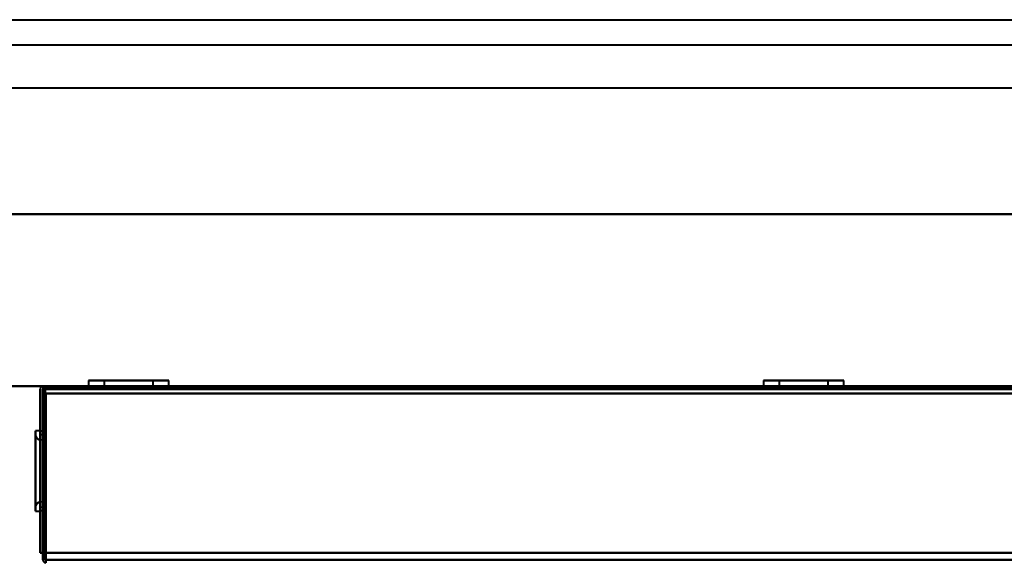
# Model space of a CAD drawing. Header units: millimetres. Extents: x -1442 to 3067, y -120 to 1046.
# Tile 58 of 75: x -373 to -178, y 939 to 1046. Entities that reach past the tile are written whole.
import ezdxf

# ---------------------------------------------------------------- set-up
doc = ezdxf.new("R2010")
doc.units = ezdxf.units.MM
doc.layers.add('A-GENM', color=13, linetype='Continuous', lineweight=40)
doc.layers.add('G-IMPT', color=8, linetype='Continuous', lineweight=40)

# ---------------------------------------------------------------- blocks, each defined once
blk = doc.blocks.new('Nexa Toit - 1000-755047-Gauche')
at = {"layer": 'A-GENM'}
for p, q in [((-490, 1045.87), (490, 1045.87)), ((-490, 1045.87), (490, 1045.87)), ((-490, 1040.87), (490, 1040.87)), ((-490, 1040.87), (490, 1040.87)), ((-490, 1032.37), (490, 1032.37)), ((-490, 1032.37), (490, 1032.37)), ((490, 1007.37), (-490, 1007.37)), ((-490, 1007.37), (490, 1007.37)), ((-490, 1007.37), (490, 1007.37)), ((490, 1007.37), (-490, 1007.37)), ((-490, 973.37), (490, 973.37)), ((490, 973.37), (-490, 973.37))]:
    blk.add_line(p, q, dxfattribs=at)
blk = doc.blocks.new('NEXA 1000 CALQUES_dwg-755156-Gauche')
at = {"layer": 'G-IMPT'}
for p, q in [((-359.45, 974.47), (-359.45, 973.37)), ((-359.45, 974.47), (-359.45, 973.37)), ((-359.45, 974.47), (-359.45, 973.37)), ((-359.45, 974.47), (-344.16, 974.47)), ((-359.45, 974.47), (-344.16, 974.47)), ((-359.45, 974.47), (-344.16, 974.47)), ((-344.16, 974.47), (-359.45, 974.47)), ((-344.16, 974.47), (-359.45, 974.47)), ((-344.16, 974.47), (-359.45, 974.47)), ((-358.84, 974.47), (-343.55, 974.47)), ((-358.84, 974.47), (-343.55, 974.47)), ((-358.84, 974.47), (-343.55, 974.47)), ((-343.55, 974.47), (-358.84, 974.47)), ((-343.55, 974.47), (-358.84, 974.47)), ((-343.55, 974.47), (-358.84, 974.47)), ((-356.35, 974.47), (-356.35, 972.87)), ((-356.35, 974.47), (-356.35, 972.87)), ((-356.35, 974.47), (-356.35, 972.87)), ((-356.35, 974.47), (-347.02, 974.47)), ((-356.35, 974.47), (-347.02, 974.47)), ((-356.35, 974.47), (-347.02, 974.47)), ((-347.02, 974.47), (-356.35, 974.47)), ((-347.02, 974.47), (-356.35, 974.47)), ((-347.02, 974.47), (-356.35, 974.47)), ((-355.98, 974.47), (-346.65, 974.47)), ((-355.98, 974.47), (-346.65, 974.47)), ((-355.98, 974.47), (-346.65, 974.47)), ((-346.65, 974.47), (-355.98, 974.47)), ((-346.65, 974.47), (-355.98, 974.47)), ((-346.65, 974.47), (-355.98, 974.47)), ((-346.65, 972.87), (-346.65, 974.47)), ((-346.65, 972.87), (-346.65, 974.47)), ((-346.65, 972.87), (-346.65, 974.47)), ((-343.55, 973.37), (-343.55, 974.47)), ((-343.55, 973.37), (-343.55, 974.47)), ((-343.55, 973.37), (-343.55, 974.47)), ((-225.95, 974.47), (-225.95, 973.37)), ((-225.95, 974.47), (-225.95, 973.37)), ((-225.95, 974.47), (-210.66, 974.47)), ((-225.95, 974.47), (-210.66, 974.47)), ((-210.66, 974.47), (-225.95, 974.47)), ((-210.66, 974.47), (-225.95, 974.47)), ((-225.34, 974.47), (-210.05, 974.47)), ((-225.34, 974.47), (-210.05, 974.47)), ((-210.05, 974.47), (-225.34, 974.47)), ((-210.05, 974.47), (-225.34, 974.47)), ((-222.85, 974.47), (-222.85, 972.87)), ((-222.85, 974.47), (-222.85, 972.87)), ((-222.85, 974.47), (-213.52, 974.47)), ((-222.85, 974.47), (-213.52, 974.47)), ((-213.52, 974.47), (-222.85, 974.47)), ((-213.52, 974.47), (-222.85, 974.47)), ((-222.48, 974.47), (-213.15, 974.47)), ((-222.48, 974.47), (-213.15, 974.47)), ((-213.15, 974.47), (-222.48, 974.47)), ((-213.15, 974.47), (-222.48, 974.47)), ((-213.15, 972.87), (-213.15, 974.47)), ((-213.15, 972.87), (-213.15, 974.47)), ((-210.05, 973.37), (-210.05, 974.47)), ((-210.05, 973.37), (-210.05, 974.47)), ((332.4, 973.37), (-368.4, 973.37)), ((-368.4, 973.37), (-368.4, 972.77)), ((-368.4, 973.37), (-368.4, 972.77)), ((-368.4, 972.77), (-368.4, 973.37)), ((-368.4, 972.77), (-368.4, 973.37)), ((-359.45, 973.37), (-351.5, 973.37)), ((-359.45, 973.37), (-351.5, 973.37)), ((-359.45, 973.37), (-351.5, 973.37)), ((-351.5, 973.37), (-359.45, 973.37)), ((-351.5, 973.37), (-359.45, 973.37)), ((-351.5, 973.37), (-359.45, 973.37)), ((-343.55, 973.37), (-358.84, 973.37)), ((-343.55, 973.37), (-358.84, 973.37)), ((-343.55, 973.37), (-358.84, 973.37)), ((-357.5, 973.37), (-357.5, 972.87)), ((-357.5, 973.37), (-357.5, 972.87)), ((-357.5, 973.37), (-357.5, 972.87)), ((-351.5, 973.37), (-357.5, 973.37)), ((-345.5, 973.37), (-357.5, 973.37)), ((-351.5, 973.37), (-357.5, 973.37)), ((-345.5, 973.37), (-357.5, 973.37)), ((-351.5, 973.37), (-357.5, 973.37)), ((-345.5, 973.37), (-357.5, 973.37)), ((-357.5, 972.87), (-345.5, 972.87)), ((-357.5, 972.87), (-345.5, 972.87)), ((-357.5, 972.87), (-345.5, 972.87)), ((-357.5, 972.87), (-345.5, 972.87)), ((-357.5, 972.87), (-345.5, 972.87)), ((-357.5, 972.87), (-345.5, 972.87)), ((-357.45, 973.37), (-357.45, 972.87)), ((-357.45, 973.37), (-357.45, 972.87)), ((-357.45, 973.37), (-357.45, 972.87)), ((-357.45, 973.37), (-346, 973.37)), ((-357.45, 973.37), (-346, 973.37)), ((-357.45, 973.37), (-346, 973.37)), ((-346, 972.87), (-357.45, 972.87)), ((-346, 972.87), (-357.45, 972.87)), ((-346, 972.87), (-357.45, 972.87)), ((-357, 973.37), (-345.55, 973.37)), ((-357, 973.37), (-345.55, 973.37)), ((-357, 973.37), (-345.55, 973.37)), ((-351.5, 972.87), (-357, 972.87)), ((-351.5, 972.87), (-357, 972.87)), ((-351.5, 972.87), (-357, 972.87)), ((-356.35, 972.87), (-347.02, 972.87)), ((-356.35, 972.87), (-347.02, 972.87)), ((-356.35, 972.87), (-347.02, 972.87)), ((-351.5, 972.87), (-356.35, 972.87)), ((-351.5, 972.87), (-356.35, 972.87)), ((-351.5, 972.87), (-356.35, 972.87)), ((-355.98, 972.87), (-351.5, 972.87)), ((-355.98, 972.87), (-351.5, 972.87)), ((-355.98, 972.87), (-351.5, 972.87)), ((-345.5, 973.37), (-351.5, 973.37)), ((-345.5, 973.37), (-351.5, 973.37)), ((-345.5, 973.37), (-351.5, 973.37)), ((-351.5, 973.37), (-343.55, 973.37)), ((-351.5, 973.37), (-343.55, 973.37)), ((-351.5, 973.37), (-343.55, 973.37)), ((-344.16, 973.37), (-351.5, 973.37)), ((-344.16, 973.37), (-351.5, 973.37)), ((-344.16, 973.37), (-351.5, 973.37)), ((-345.55, 972.87), (-351.5, 972.87)), ((-345.55, 972.87), (-351.5, 972.87)), ((-345.55, 972.87), (-351.5, 972.87)), ((-351.5, 972.87), (-346.65, 972.87)), ((-351.5, 972.87), (-346.65, 972.87)), ((-351.5, 972.87), (-346.65, 972.87)), ((-346.65, 972.87), (-351.5, 972.87)), ((-346.65, 972.87), (-351.5, 972.87)), ((-346.65, 972.87), (-351.5, 972.87)), ((-345.55, 972.87), (-345.55, 973.37)), ((-345.55, 972.87), (-345.55, 973.37)), ((-345.55, 972.87), (-345.55, 973.37)), ((-345.5, 972.87), (-345.5, 973.37)), ((-345.5, 972.87), (-345.5, 973.37)), ((-345.5, 972.87), (-345.5, 973.37)), ((-225.95, 973.37), (-218, 973.37)), ((-225.95, 973.37), (-218, 973.37)), ((-218, 973.37), (-225.95, 973.37)), ((-218, 973.37), (-225.95, 973.37)), ((-210.05, 973.37), (-225.34, 973.37)), ((-210.05, 973.37), (-225.34, 973.37)), ((-224, 973.37), (-224, 972.87)), ((-224, 973.37), (-224, 972.87)), ((-212, 973.37), (-224, 973.37)), ((-212, 973.37), (-224, 973.37)), ((-212, 973.37), (-224, 973.37)), ((-212, 973.37), (-224, 973.37)), ((-224, 972.87), (-212, 972.87)), ((-224, 972.87), (-212, 972.87)), ((-224, 972.87), (-212, 972.87)), ((-224, 972.87), (-212, 972.87)), ((-223.95, 973.37), (-223.95, 972.87)), ((-223.95, 973.37), (-223.95, 972.87)), ((-223.95, 973.37), (-212.5, 973.37)), ((-223.95, 973.37), (-212.5, 973.37)), ((-212.5, 972.87), (-223.95, 972.87)), ((-212.5, 972.87), (-223.95, 972.87)), ((-223.5, 973.37), (-212.05, 973.37)), ((-223.5, 973.37), (-212.05, 973.37)), ((-218, 972.87), (-223.5, 972.87)), ((-218, 972.87), (-223.5, 972.87)), ((-222.85, 972.87), (-213.52, 972.87)), ((-222.85, 972.87), (-213.52, 972.87)), ((-218, 972.87), (-222.85, 972.87)), ((-218, 972.87), (-222.85, 972.87)), ((-222.48, 972.87), (-218, 972.87)), ((-222.48, 972.87), (-218, 972.87)), ((-218, 973.37), (-210.05, 973.37)), ((-218, 973.37), (-210.05, 973.37)), ((-210.66, 973.37), (-218, 973.37)), ((-210.66, 973.37), (-218, 973.37)), ((-212.05, 972.87), (-218, 972.87)), ((-212.05, 972.87), (-218, 972.87)), ((-218, 972.87), (-213.15, 972.87)), ((-218, 972.87), (-213.15, 972.87)), ((-213.15, 972.87), (-218, 972.87)), ((-213.15, 972.87), (-218, 972.87)), ((-212.05, 972.87), (-212.05, 973.37)), ((-212.05, 972.87), (-212.05, 973.37)), ((-212, 972.87), (-212, 973.37)), ((-212, 972.87), (-212, 973.37)), ((-369, 964.52), (-369.95, 964.52)), ((-369, 964.52), (-369.95, 964.52)), ((-369.95, 956.57), (-369.95, 964.52)), ((-369.95, 956.57), (-369.95, 964.52)), ((-369.95, 964.52), (-369.95, 956.57)), ((-369.95, 964.52), (-369.95, 956.57)), ((-369, 956.57), (-369, 964.52)), ((-369, 956.57), (-369, 964.52)), ((-369, 964.52), (-369, 956.57)), ((-369, 964.52), (-369, 956.57)), ((-368.5, 964.45), (-369, 964.45)), ((-368.5, 964.45), (-369, 964.45)), ((-369, 956.57), (-369, 964.45)), ((-369, 964.45), (-369, 948.7)), ((-369, 964.45), (-369, 956.57)), ((-369, 956.57), (-369, 964.45)), ((-369, 964.45), (-369, 956.57)), ((-369, 964.45), (-369, 948.7)), ((-368.5, 964.45), (-368.5, 956.57)), ((-368.5, 956.57), (-368.5, 964.45)), ((-368.5, 948.7), (-368.5, 964.45)), ((-368.5, 964.45), (-368.5, 956.57)), ((-368.5, 956.57), (-368.5, 964.45)), ((-368.5, 948.7), (-368.5, 964.45)), ((-369.95, 956.57), (-369.95, 963.72)), ((-369.95, 956.57), (-369.95, 963.72)), ((-369.95, 963.72), (-369.95, 949.43)), ((-369.95, 963.72), (-369.95, 956.57)), ((-369.95, 963.72), (-369.95, 949.43)), ((-369.95, 963.72), (-369.95, 956.57)), ((-368, 962.65), (-369.02, 962.72)), ((-368, 962.65), (-369.02, 962.72)), ((-369.02, 950.42), (-369.02, 962.72)), ((-369.02, 956.57), (-369.02, 962.72)), ((-369.02, 950.42), (-369.02, 962.72)), ((-369.02, 956.57), (-369.02, 962.72)), ((-369.02, 962.72), (-369.02, 956.57)), ((-369.02, 962.72), (-369.02, 956.57)), ((-368.5, 963.69), (-369, 963.72)), ((-368.5, 963.69), (-369, 963.72)), ((-369, 956.57), (-369, 963.72)), ((-369, 963.72), (-369, 956.57)), ((-369, 956.57), (-369, 963.72)), ((-369, 963.72), (-369, 956.57)), ((-368.5, 963.69), (-368.5, 956.57)), ((-368.5, 956.57), (-368.5, 963.69)), ((-368.5, 963.69), (-368.5, 956.57)), ((-368.5, 956.57), (-368.5, 963.69)), ((-368, 956.57), (-368, 962.65)), ((-368, 956.57), (-368, 962.65)), ((-368, 962.65), (-368, 956.57)), ((-368, 962.65), (-368, 956.57)), ((-369.95, 948.62), (-369.95, 956.57)), ((-369.95, 948.62), (-369.95, 956.57)), ((-369.95, 956.57), (-369.95, 948.62)), ((-369.95, 949.43), (-369.95, 956.57)), ((-369.95, 956.57), (-369.95, 948.62)), ((-369.95, 949.43), (-369.95, 956.57)), ((-369.95, 956.57), (-369.95, 949.43)), ((-369.95, 956.57), (-369.95, 949.43)), ((-369.02, 950.42), (-369.02, 956.57)), ((-369.02, 950.42), (-369.02, 956.57)), ((-369.02, 956.57), (-369.02, 950.42)), ((-369.02, 956.57), (-369.02, 950.42)), ((-369, 949.42), (-369, 956.57)), ((-369, 948.7), (-369, 956.57)), ((-369, 956.57), (-369, 949.42)), ((-369, 956.57), (-369, 948.7)), ((-369, 949.42), (-369, 956.57)), ((-369, 948.7), (-369, 956.57)), ((-369, 956.57), (-369, 949.42)), ((-369, 956.57), (-369, 948.7)), ((-369, 948.62), (-369, 956.57)), ((-369, 948.62), (-369, 956.57)), ((-369, 956.57), (-369, 948.62)), ((-369, 956.57), (-369, 948.62)), ((-368.5, 956.57), (-368.5, 949.46)), ((-368.5, 956.57), (-368.5, 948.7)), ((-368.5, 949.46), (-368.5, 956.57)), ((-368.5, 948.7), (-368.5, 956.57)), ((-368.5, 956.57), (-368.5, 949.46)), ((-368.5, 956.57), (-368.5, 948.7)), ((-368.5, 949.46), (-368.5, 956.57)), ((-368.5, 948.7), (-368.5, 956.57)), ((-368, 950.49), (-368, 956.57)), ((-368, 950.49), (-368, 956.57)), ((-368, 956.57), (-368, 950.49)), ((-368, 956.57), (-368, 950.49)), ((-369.02, 950.42), (-368, 950.49)), ((-369.02, 950.42), (-368, 950.49)), ((-369.95, 948.62), (-369, 948.62)), ((-369.95, 948.62), (-369, 948.62)), ((-369, 949.42), (-368.5, 949.46)), ((-369, 949.42), (-368.5, 949.46)), ((-369, 948.7), (-368.5, 948.7)), ((-369, 948.7), (-368.5, 948.7)), ((-367.9, 938.37), (-367.9, 938.97)), ((-367.9, 938.37), (-367.9, 938.97)), ((-367.9, 938.97), (-367.9, 938.37)), ((-367.9, 938.97), (-367.9, 938.37))]:
    blk.add_line(p, q, dxfattribs=at)
at = {"layer": 'G-IMPT', "flags": 128}
for points in [[(-369, 940.37), (-369, 948.47), (-369, 956.57), (-369, 964.67), (-369, 972.77)], [(-369, 972.77), (-369, 964.67), (-369, 956.57), (-369, 948.47), (-369, 940.37)], [(-369, 940.37), (-369, 948.47), (-369, 956.57), (-369, 964.67), (-369, 972.77)], [(-369, 972.77), (-369, 964.67), (-369, 956.57), (-369, 948.47), (-369, 940.37)], [(-368.45, 972.82), (-368.46, 964.71), (-368.48, 956.6), (-368.49, 948.48), (-368.5, 940.37)], [(-368.5, 940.37), (-368.49, 948.48), (-368.48, 956.6), (-368.46, 964.71), (-368.45, 972.82)], [(-368.5, 940.37), (-368.5, 948.47), (-368.5, 956.57), (-368.5, 964.67), (-368.5, 972.77)], [(-368.5, 972.77), (-368.5, 964.67), (-368.5, 956.57), (-368.5, 948.47), (-368.5, 940.37)], [(-368, 971.87), (-368.13, 971.87), (-368.25, 971.87), (-368.38, 971.87), (-368.5, 971.87)], [(-368.5, 971.87), (-368.5, 964), (-368.5, 956.12), (-368.5, 948.25), (-368.5, 940.37)], [(-368.5, 940.37), (-368.5, 948.25), (-368.5, 956.12), (-368.5, 964), (-368.5, 971.87)], [(-368.5, 971.87), (-368.38, 971.87), (-368.25, 971.87), (-368.13, 971.87), (-368, 971.87)], [(-368, 971.87), (-368.13, 971.87), (-368.25, 971.87), (-368.38, 971.87), (-368.5, 971.87)], [(-368.5, 971.87), (-368.38, 971.87), (-368.25, 971.87), (-368.13, 971.87), (-368, 971.87)], [(-368.5, 971.87), (-368.5, 964), (-368.5, 956.12), (-368.5, 948.25), (-368.5, 940.37)], [(-368.5, 940.37), (-368.5, 948.25), (-368.5, 956.12), (-368.5, 964), (-368.5, 971.87)], [(-368.4, 973.37), (-368.41, 973.23), (-368.43, 973.1), (-368.44, 972.96), (-368.45, 972.82)], [(-368.45, 972.82), (-368.44, 972.96), (-368.43, 973.1), (-368.41, 973.23), (-368.4, 973.37)], [(-368.4, 972.82), (-368.4, 972.96), (-368.4, 973.1), (-368.4, 973.23), (-368.4, 973.37)], [(-368.4, 973.37), (-368.4, 973.23), (-368.4, 973.1), (-368.4, 972.96), (-368.4, 972.82)], [(-368.4, 973.37), (-193.2, 973.37), (-18, 973.37), (157.2, 973.37), (332.4, 973.37)], [(332.4, 973.37), (157.2, 973.37), (-18, 973.37), (-193.2, 973.37), (-368.4, 973.37)], [(332.4, 973.37), (157.2, 973.37), (-18, 973.37), (-193.2, 973.37), (-368.4, 973.37)], [(-368.4, 973.37), (-193.2, 973.37), (-18, 973.37), (157.2, 973.37), (332.4, 973.37)], [(-368.4, 972.87), (-193.2, 972.87), (-18, 972.87), (157.2, 972.87), (332.4, 972.87)], [(332.4, 972.87), (157.2, 972.87), (-18, 972.87), (-193.2, 972.87), (-368.4, 972.87)], [(-368.4, 940.37), (-368.4, 948.48), (-368.4, 956.6), (-368.4, 964.71), (-368.4, 972.82)], [(-368.4, 972.82), (-368.4, 964.71), (-368.4, 956.6), (-368.4, 948.48), (-368.4, 940.37)], [(332.4, 972.77), (157.2, 972.77), (-18, 972.77), (-193.2, 972.77), (-368.4, 972.77)], [(-368.4, 972.77), (-368.4, 964.67), (-368.4, 956.57), (-368.4, 948.47), (-368.4, 940.37)], [(-368.4, 940.37), (-368.4, 948.47), (-368.4, 956.57), (-368.4, 964.67), (-368.4, 972.77)], [(-368.4, 972.77), (-193.2, 972.77), (-18, 972.77), (157.2, 972.77), (332.4, 972.77)], [(-368.4, 972.77), (-368.4, 964.67), (-368.4, 956.57), (-368.4, 948.47), (-368.4, 940.37)], [(-368.4, 940.37), (-368.4, 948.47), (-368.4, 956.57), (-368.4, 964.67), (-368.4, 972.77)], [(-368.4, 972.77), (-193.2, 972.77), (-18, 972.77), (157.2, 972.77), (332.4, 972.77)], [(332.4, 972.77), (157.2, 972.77), (-18, 972.77), (-193.2, 972.77), (-368.4, 972.77)], [(-368.4, 972.77), (-368.4, 964.67), (-368.4, 956.57), (-368.4, 948.47), (-368.4, 940.37)], [(-368.4, 940.37), (-368.4, 948.47), (-368.4, 956.57), (-368.4, 964.67), (-368.4, 972.77)], [(332.4, 972.77), (157.2, 972.77), (-18, 972.77), (-193.2, 972.77), (-368.4, 972.77)], [(-368.4, 972.77), (-193.2, 972.77), (-18, 972.77), (157.2, 972.77), (332.4, 972.77)], [(-367.95, 938.87), (-367.96, 947.37), (-367.98, 955.87), (-367.99, 964.37), (-368, 972.87)], [(-368, 972.87), (-193, 972.87), (-18, 972.87), (157, 972.87), (332, 972.87)], [(-368, 938.87), (-368, 947.37), (-368, 955.87), (-368, 964.37), (-368, 972.87)], [(-368, 972.87), (-368, 964.37), (-368, 955.87), (-368, 947.37), (-368, 938.87)], [(332, 972.87), (157, 972.87), (-18, 972.87), (-193, 972.87), (-368, 972.87)], [(-368, 972.87), (-367.99, 964.37), (-367.98, 955.87), (-367.96, 947.37), (-367.95, 938.87)], [(-368, 972.87), (-193, 972.87), (-18, 972.87), (157, 972.87), (332, 972.87)], [(332, 972.87), (157, 972.87), (-18, 972.87), (-193, 972.87), (-368, 972.87)], [(-367.95, 938.87), (-367.96, 947.12), (-367.98, 955.37), (-367.99, 963.62), (-368, 971.87)], [(-368, 971.87), (-367.99, 963.62), (-367.98, 955.37), (-367.96, 947.12), (-367.95, 938.87)], [(-368, 971.87), (-368, 963.62), (-368, 955.37), (-368, 947.12), (-368, 938.87)], [(-368, 938.87), (-368, 947.12), (-368, 955.37), (-368, 963.62), (-368, 971.87)], [(-367.9, 971.87), (-367.91, 963.62), (-367.93, 955.37), (-367.94, 947.12), (-367.95, 938.87)], [(-367.95, 938.87), (-367.94, 947.12), (-367.93, 955.37), (-367.91, 963.62), (-367.9, 971.87)], [(-367.9, 938.87), (-367.9, 947.12), (-367.9, 955.37), (-367.9, 963.62), (-367.9, 971.87)], [(-367.9, 971.87), (-367.9, 964), (-367.9, 956.12), (-367.9, 948.25), (-367.9, 940.37)], [(-367.9, 971.87), (-367.9, 963.62), (-367.9, 955.37), (-367.9, 947.12), (-367.9, 938.87)], [(-367.9, 940.37), (-367.9, 948.25), (-367.9, 956.12), (-367.9, 964), (-367.9, 971.87)], [(331.9, 971.87), (156.95, 971.87), (-18, 971.87), (-192.95, 971.87), (-367.9, 971.87)], [(-367.9, 971.87), (-192.95, 971.87), (-18, 971.87), (156.95, 971.87), (331.9, 971.87)], [(331.9, 971.87), (156.95, 971.87), (-18, 971.87), (-192.95, 971.87), (-367.9, 971.87)], [(-367.9, 940.37), (-367.9, 948.25), (-367.9, 956.12), (-367.9, 964), (-367.9, 971.87)], [(-367.9, 971.87), (-192.95, 971.87), (-18, 971.87), (156.95, 971.87), (331.9, 971.87)], [(-367.9, 971.87), (-192.95, 971.87), (-18, 971.87), (156.95, 971.87), (331.9, 971.87)], [(331.9, 971.87), (156.95, 971.87), (-18, 971.87), (-192.95, 971.87), (-367.9, 971.87)], [(-367.9, 971.87), (-367.9, 964), (-367.9, 956.12), (-367.9, 948.25), (-367.9, 940.37)], [(331.9, 971.87), (156.95, 971.87), (-18, 971.87), (-192.95, 971.87), (-367.9, 971.87)], [(-367.9, 971.87), (-192.95, 971.87), (-18, 971.87), (156.95, 971.87), (331.9, 971.87)], [(-369.95, 963.72), (-369.89, 963.37), (-369.69, 963.04), (-369.37, 962.81), (-369.02, 962.72)], [(-369.02, 962.72), (-369.37, 962.81), (-369.69, 963.04), (-369.89, 963.37), (-369.95, 963.72)], [(-369.95, 963.72), (-369.89, 963.37), (-369.69, 963.04), (-369.37, 962.81), (-369.02, 962.72)], [(-369.02, 962.72), (-369.37, 962.81), (-369.69, 963.04), (-369.89, 963.37), (-369.95, 963.72)], [(-369.02, 950.42), (-369.37, 950.33), (-369.69, 950.1), (-369.89, 949.78), (-369.95, 949.43)], [(-369.95, 949.43), (-369.89, 949.78), (-369.69, 950.1), (-369.37, 950.33), (-369.02, 950.42)], [(-369.02, 950.42), (-369.37, 950.33), (-369.69, 950.1), (-369.89, 949.78), (-369.95, 949.43)], [(-369.95, 949.43), (-369.89, 949.78), (-369.69, 950.1), (-369.37, 950.33), (-369.02, 950.42)], [(-368.5, 940.37), (-368.63, 940.37), (-368.75, 940.37), (-368.88, 940.37), (-369, 940.37)], [(-369, 940.37), (-368.88, 940.37), (-368.75, 940.37), (-368.63, 940.37), (-368.5, 940.37)], [(-368.5, 940.37), (-368.63, 940.37), (-368.75, 940.37), (-368.88, 940.37), (-369, 940.37)], [(-369, 940.37), (-368.88, 940.37), (-368.75, 940.37), (-368.63, 940.37), (-368.5, 940.37)], [(-368.5, 940.37), (-368.5, 940.02), (-368.5, 939.67), (-368.5, 939.32), (-368.5, 938.97)], [(-368.5, 938.97), (-368.5, 939.32), (-368.5, 939.67), (-368.5, 940.02), (-368.5, 940.37)], [(-368.5, 940.37), (-368.5, 940.02), (-368.5, 939.67), (-368.5, 939.32), (-368.5, 938.97)], [(-368.5, 938.97), (-368.5, 939.32), (-368.5, 939.67), (-368.5, 940.02), (-368.5, 940.37)], [(-368.4, 940.37), (-368.28, 940.37), (-368.15, 940.37), (-368.03, 940.37), (-367.9, 940.37)], [(-367.9, 940.37), (-368.03, 940.37), (-368.15, 940.37), (-368.28, 940.37), (-368.4, 940.37)], [(-368.4, 940.37), (-193.2, 940.37), (-18, 940.37), (157.2, 940.37), (332.4, 940.37)], [(-368.4, 940.37), (-368.28, 940.37), (-368.15, 940.37), (-368.03, 940.37), (-367.9, 940.37)], [(332.4, 940.37), (157.2, 940.37), (-18, 940.37), (-193.2, 940.37), (-368.4, 940.37)], [(-367.9, 940.37), (-368.03, 940.37), (-368.15, 940.37), (-368.28, 940.37), (-368.4, 940.37)], [(332.4, 940.37), (157.2, 940.37), (-18, 940.37), (-193.2, 940.37), (-368.4, 940.37)], [(-368.4, 940.37), (-193.2, 940.37), (-18, 940.37), (157.2, 940.37), (332.4, 940.37)], [(-367.9, 940.37), (-367.9, 940.02), (-367.9, 939.67), (-367.9, 939.32), (-367.9, 938.97)], [(-367.9, 938.97), (-367.9, 939.32), (-367.9, 939.67), (-367.9, 940.02), (-367.9, 940.37)], [(-367.9, 940.37), (-192.95, 940.37), (-18, 940.37), (156.95, 940.37), (331.9, 940.37)], [(331.9, 940.37), (156.95, 940.37), (-18, 940.37), (-192.95, 940.37), (-367.9, 940.37)], [(-367.9, 940.37), (-367.9, 940.02), (-367.9, 939.67), (-367.9, 939.32), (-367.9, 938.97)], [(-367.9, 938.97), (-367.9, 939.32), (-367.9, 939.67), (-367.9, 940.02), (-367.9, 940.37)], [(331.9, 940.37), (156.95, 940.37), (-18, 940.37), (-192.95, 940.37), (-367.9, 940.37)], [(-367.9, 940.37), (-192.95, 940.37), (-18, 940.37), (156.95, 940.37), (331.9, 940.37)], [(331.9, 938.97), (156.95, 938.97), (-18, 938.97), (-192.95, 938.97), (-367.9, 938.97)], [(-367.9, 938.97), (-192.95, 938.97), (-18, 938.97), (156.95, 938.97), (331.9, 938.97)], [(331.9, 938.97), (156.95, 938.97), (-18, 938.97), (-192.95, 938.97), (-367.9, 938.97)], [(-367.9, 938.97), (-192.95, 938.97), (-18, 938.97), (156.95, 938.97), (331.9, 938.97)]]:
    blk.add_lwpolyline(points, dxfattribs=at)
at = {"layer": 'G-IMPT'}
for centre, start, end in [((-368.4, 972.77), 90, 180), ((-368.4, 972.77), 90, 180), ((-368.4, 972.77), 90, 180), ((-368.4, 972.77), 90, 180), ((-367.9, 938.97), 180, 270), ((-367.9, 938.97), 180, 270), ((-367.9, 938.97), 180, 270), ((-367.9, 938.97), 180, 270)]:
    blk.add_arc(centre, 0.6, start, end, dxfattribs=at)

msp = doc.modelspace()

# ---------------------------------------------------------------- block references
at = {"layer": 'A-GENM'}
msp.add_blockref('Nexa Toit - 1000-755047-Gauche', (0, 0), dxfattribs=at)
at = {"layer": 'G-IMPT'}
msp.add_blockref('NEXA 1000 CALQUES_dwg-755156-Gauche', (0, 0), dxfattribs=at)

doc.saveas('drawing.dxf')
